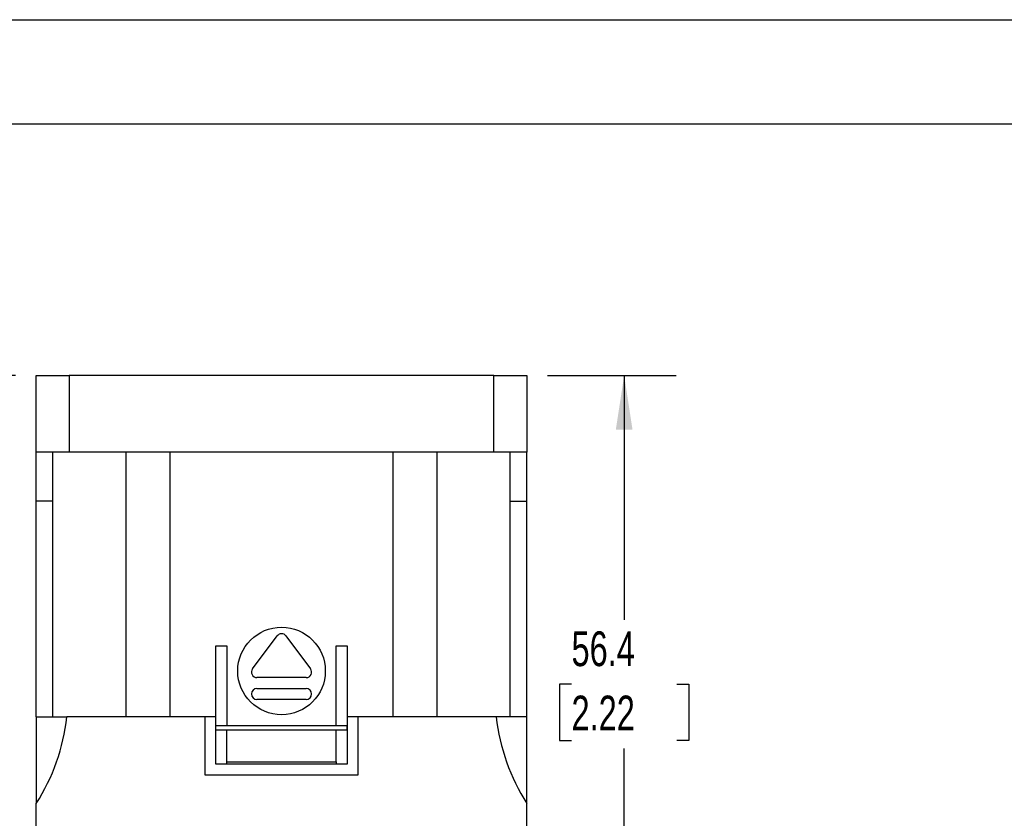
# Model space of a CAD drawing. Header units: millimetres. Extents: x 0 to 1397, y 0 to 1080.
# Tile 10 of 15: x 207 to 507, y 836 to 1080. Entities that reach past the tile are written whole.
import ezdxf

# ---------------------------------------------------------------- set-up
doc = ezdxf.new("R2010")
doc.units = ezdxf.units.MM
doc.header["$LTSCALE"] = 5
doc.layers.add('DIMENSIONS', color=140, linetype='Continuous', lineweight=25)
doc.layers.add('TEXT', color=140, linetype='Continuous', lineweight=25)
doc.styles.add('SLDTEXTSTYLE0', font='TXT', dxfattribs={"width": 0.7})
doc.dimstyles.new('SLDDIMSTYLE1', dxfattribs={"dimtxt": 10.790039, "dimasz": 16.51, "dimexe": 0, "dimexo": 0.0625, "dimgap": 2.69751, "dimtad": 0, "dimtih": 1, "dimtoh": 1, "dimdec": 1, "dimlfac": 0.3, "dimrnd": 1e-09, "dimzin": 12, "dimdsep": 46, "dimtxsty": 'SLDTEXTSTYLE0', "dimsah": 1, "dimcen": 0.09, "dimadec": 0, "dimazin": 3, "dimtfac": 1, "dimtdec": 1, "dimtofl": 0, "dimtmove": 0, "dimatfit": 3, "dimfxl": 0, "dimfrac": 2, "dimtolj": 1, "dimtzin": 12, "dimarcsym": 0})

# ---------------------------------------------------------------- blocks, each defined once
blk = doc.blocks.new('_D_9')
at = {"layer": 'DIMENSIONS'}
for p, q in [((205.65, 971.17), (154.78, 971.17)), ((170.66, 971.17), (170.66, 841.65)), ((154.63, 822.09), (151, 822.09)), ((151, 822.09), (151, 804.94)), ((186.69, 822.09), (190.31, 822.09)), ((190.31, 822.09), (190.31, 804.94)), ((151, 804.94), (154.63, 804.94)), ((190.31, 804.94), (186.69, 804.94)), ((170.66, 673), (170.66, 802.52)), ((207.32, 673), (154.78, 673))]:
    blk.add_line(p, q, dxfattribs=at)
for points in [[(170.66, 971.17), (168.12, 954.66), (173.2, 954.66)], [(170.66, 673), (173.2, 689.51), (168.12, 689.51)]]:
    blk.add_solid(points, dxfattribs=at)
at = {"layer": 'DIMENSIONS', "char_height": 10.583, "attachment_point": 1, "style": 'SLDTEXTSTYLE0'}
for s, insert in [('89.5', (154.63, 838.15)), ('3.52', (154.63, 818.58))]:
    blk.add_mtext(s, dxfattribs=dict(at, insert=insert))
blk = doc.blocks.new('_D_11')
at = {"layer": 'DIMENSIONS'}
for p, q in [((367.68, 971.17), (406.88, 971.17)), ((391, 971.17), (391, 896.73)), ((374.97, 877.17), (371.35, 877.17)), ((371.35, 877.17), (371.35, 860.02)), ((407.03, 877.17), (410.66, 877.17)), ((410.66, 877.17), (410.66, 860.02)), ((371.35, 860.02), (374.97, 860.02)), ((391, 783.17), (391, 857.61)), ((410.66, 860.02), (407.03, 860.02)), ((359.6, 783.17), (406.88, 783.17))]:
    blk.add_line(p, q, dxfattribs=at)
for points in [[(391, 971.17), (388.46, 954.66), (393.54, 954.66)], [(391, 783.17), (393.54, 799.68), (388.46, 799.68)]]:
    blk.add_solid(points, dxfattribs=at)
at = {"layer": 'DIMENSIONS', "char_height": 10.583, "attachment_point": 1, "style": 'SLDTEXTSTYLE0'}
for s, insert in [('56.4', (374.97, 893.23)), ('2.22', (374.97, 873.66))]:
    blk.add_mtext(s, dxfattribs=dict(at, insert=insert))

msp = doc.modelspace()

# ---------------------------------------------------------------- linework, layer by layer
at = {"color": 7, "linetype": 'Continuous'}
msp.add_line((0.01, 1079.51), (1397.01, 1079.51), dxfattribs=at)
for p, q in [((212, 947.84), (212, 971.17)), ((212, 971.17), (222, 971.17)), ((222, 971.17), (222, 947.84)), ((351.33, 971.17), (222, 971.17)), ((351.33, 947.84), (351.33, 971.17)), ((351.33, 971.17), (361.33, 971.17)), ((361.33, 971.17), (361.33, 947.84)), ((222, 947.84), (212, 947.84)), ((212, 932.84), (212, 947.84)), ((217, 932.84), (217, 947.84)), ((351.33, 947.84), (222, 947.84)), ((239.33, 867.17), (239.33, 947.84)), ((252.67, 947.84), (252.67, 867.17)), ((320.67, 867.17), (320.67, 947.84)), ((334, 947.84), (334, 867.17)), ((361.33, 947.84), (351.33, 947.84)), ((356.33, 932.84), (356.33, 947.84)), ((361.33, 932.84), (361.33, 947.84)), ((217, 932.84), (212, 932.84)), ((212, 867.17), (212, 932.84)), ((217, 867.17), (217, 932.84)), ((356.33, 932.84), (361.33, 932.84)), ((356.33, 867.17), (356.33, 932.84)), ((361.33, 867.17), (361.33, 932.84)), ((277.83, 881.84), (285.33, 891.84)), ((288, 891.84), (295.5, 881.84)), ((266.67, 888.84), (270, 888.84)), ((266.67, 867.17), (266.67, 888.84)), ((270, 888.84), (270, 864.5)), ((303.33, 864.5), (303.33, 888.84)), ((303.33, 888.84), (306.67, 888.84)), ((306.67, 888.84), (306.67, 867.17)), ((306.67, 888.84), (306.67, 864.5)), ((294.17, 879.17), (279.17, 879.17)), ((279.17, 875.84), (294.17, 875.84)), ((294.17, 872.5), (279.17, 872.5)), ((212, 867.17), (212, 840.82)), ((212, 867.17), (221.31, 867.17)), ((263.33, 867.17), (221.31, 867.17)), ((263.33, 867.17), (263.33, 849.5)), ((266.67, 867.17), (263.33, 867.17)), ((266.67, 852.84), (266.67, 867.17)), ((306.67, 867.17), (306.67, 852.84)), ((310, 867.17), (306.67, 867.17)), ((310, 849.5), (310, 867.17)), ((352.03, 867.17), (310, 867.17)), ((361.33, 867.17), (352.03, 867.17)), ((361.33, 840.82), (361.33, 867.17)), ((270, 864.5), (266.67, 864.5)), ((266.67, 863.17), (266.67, 864.5)), ((303.33, 864.5), (270, 864.5)), ((306.67, 864.5), (303.33, 864.5)), ((306.67, 863.17), (306.67, 864.5)), ((266.67, 863.17), (266.67, 863.17)), ((306.67, 863.17), (266.67, 863.17)), ((270, 853.51), (270, 863.17)), ((303.33, 853.51), (303.33, 863.17)), ((306.67, 863.17), (306.67, 863.17)), ((306.67, 852.84), (266.67, 852.84)), ((270, 852.84), (270, 853.51)), ((270, 853.51), (303.33, 853.51)), ((303.33, 853.51), (303.33, 852.84)), ((263.33, 849.5), (310, 849.5)), ((212, 825.84), (212, 840.82)), ((361.33, 825.84), (361.33, 840.82))]:
    msp.add_line(p, q)
msp.add_circle((286.67, 881.17), 13.33)
for centre, radius, start, end in [((286.67, 890.84), 1.67, 36.8699, 143.1301), ((279.17, 880.84), 1.67, 143.1301, 270), ((294.17, 880.84), 1.67, 270, 36.8699), ((279.17, 874.17), 1.67, 90, 270), ((294.17, 874.17), 1.67, 270, 90), ((159.05, 874.35), 62.67, 327.659, 353.4225), ((414.28, 874.35), 62.67, 186.5775, 212.341)]:
    msp.add_arc(centre, radius, start, end)
at = {"layer": 'TEXT'}
msp.add_line((31.75, 1047.75), (1365.25, 1047.75), dxfattribs=at)

# ---------------------------------------------------------------- dimensions: what is measured, and where the dimension line sits
at = {"layer": 'DIMENSIONS'}
for base, p1, p2, picture, middle in [((170.6584, 971.1702), (213.6671, 673.0036), (212.0005, 971.1702), '_D_9', (170.6584, 822.0869)), ((391, 783.17), (361.33, 971.17), (353.25, 783.17), '_D_11', (391, 877.17))]:
    dim = msp.add_linear_dim(base=base, p1=p1, p2=p2, angle=90, dimstyle='SLDDIMSTYLE1', dxfattribs=at)
    dim.commit()
    dim.dimension.update_dxf_attribs({"geometry": picture, "text_midpoint": middle, "dimtype": 160})

doc.saveas('drawing.dxf')
